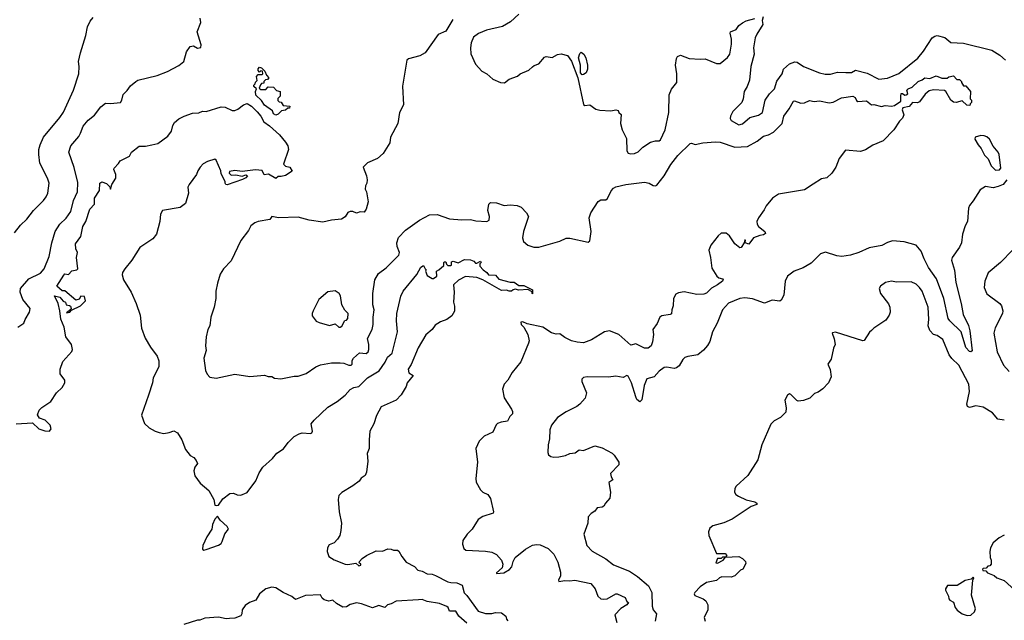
# Model space of a CAD drawing. Extents: x 1863118 to 1989590, y 394482 to 532474.
# Tile 47 of 215: x 1878462 to 1886395, y 479421 to 484262. Entities that reach past the tile are written whole.
import ezdxf

# ---------------------------------------------------------------- set-up
doc = ezdxf.new("R2010")
doc.units = 0

msp = doc.modelspace()

# ---------------------------------------------------------------- linework, layer by layer
at = {"layer": '0CON20XD'}
for points in [[(1878420.8, 482545), (1878468, 482605), (1878518.8, 482655), (1878573.8, 482725), (1878655, 482803.8), (1878676, 482835), (1878688, 482865), (1878698.8, 482945), (1878686, 482985), (1878625.7, 483105), (1878617, 483177), (1878618, 483215), (1878627.3, 483252.7), (1878654, 483315), (1878786.8, 483473.2), (1878815, 483516.2), (1878895.5, 483694.5), (1878940, 483825), (1878942, 483885), (1878936, 483925), (1878952, 483995), (1878996, 484135), (1879010, 484205), (1879030.3, 484249.7), (1879055, 484280)], [(1878446.2, 481783.8), (1878495, 481817.5), (1878506.7, 481845), (1878541.2, 481905), (1878546.2, 481935), (1878487.2, 482007.2), (1878466.5, 482065), (1878468.6, 482095), (1878537.1, 482175), (1878629.5, 482220.5), (1878658.9, 482255), (1878698.8, 482355), (1878720.4, 482465), (1878748.2, 482555), (1878786.9, 482615), (1878836, 482664), (1878873.3, 482716.7), (1878896.9, 482805), (1878928.9, 482875), (1878930.2, 482950.2), (1878900.5, 483070.5), (1878859.4, 483195), (1878874.7, 483245.3), (1878939.2, 483320.8), (1878952.5, 483347.5), (1878975, 483404), (1879015, 483452), (1879065, 483494), (1879115, 483560), (1879155, 483589.2), (1879195, 483587.5), (1879275, 483596.2), (1879285.7, 483614.3), (1879295, 483660), (1879328.3, 483691.7), (1879355, 483728.8), (1879397.5, 483765), (1879415, 483776.2), (1879568.7, 483811.3), (1879654.2, 483845.8), (1879745, 483892.5), (1879786, 483925), (1879806.1, 484003.9), (1879835, 484047.5), (1879863, 484053), (1879895, 484033.3), (1879923, 484037), (1879925, 484060), (1879891.2, 484165), (1879921.2, 484238.8), (1879916.4, 484275)], [(1882483.1, 484306.9), (1882416.1, 484243.9), (1882353, 484207), (1882222.2, 484177.8), (1882157.8, 484152.2), (1882119.4, 484120.6), (1882100, 484075), (1882094.4, 484035), (1882098.3, 483988.3), (1882134.4, 483904.4), (1882185, 483846.7), (1882225, 483826.7), (1882275, 483783.3), (1882335, 483757.5), (1882367, 483753), (1882406.4, 483783.6), (1882471.7, 483808.3), (1882494.1, 483825.9), (1882563.6, 483856.4), (1882595, 483882.5), (1882606.7, 483893.3), (1882645, 483907.5), (1882690.7, 483959.3), (1882703.6, 483966.4), (1882751.7, 483958.3), (1882795, 483982.5), (1882825, 483987.5), (1882875, 483973.3), (1882907.9, 483927.9), (1882958.8, 483795), (1883005, 483580), (1883015, 483570), (1883055, 483577.5), (1883105, 483540), (1883135, 483532.5), (1883225, 483526.7), (1883266.4, 483536.4), (1883285, 483530), (1883290, 483515), (1883307, 483497), (1883303.3, 483425), (1883316.7, 483375), (1883351.2, 483305), (1883352.5, 483205), (1883365, 483187.5), (1883385, 483180), (1883416.4, 483183.6), (1883445, 483196.7), (1883483.9, 483236.1), (1883544.1, 483275.9), (1883585, 483286.2), (1883615, 483286.7), (1883625, 483293.3), (1883661.8, 483375), (1883691.8, 483515), (1883695.7, 483655.7), (1883715, 483703.8), (1883755.6, 483755), (1883756.2, 483825), (1883746.5, 483895), (1883755, 483950), (1883763.3, 483965), (1883785, 483975.7), (1883855, 483950.5), (1883945, 483943.8), (1883985, 483948.1), (1884075, 483908.5), (1884105, 483908.1), (1884165, 483957.8), (1884182.3, 483985), (1884197.3, 484065), (1884196.5, 484105), (1884186, 484154), (1884190, 484165), (1884235, 484182.5), (1884255.7, 484215), (1884285, 484237.8), (1884315.5, 484254.5), (1884385, 484272.5)], [(1884453.3, 484285), (1884444.2, 484255.8), (1884448.8, 484225), (1884400.6, 484145), (1884388.9, 484115), (1884375.6, 484035), (1884378.5, 483985), (1884353.7, 483886.3), (1884341.9, 483775), (1884324.4, 483725), (1884298.9, 483685), (1884291.9, 483625), (1884280.6, 483595), (1884208.3, 483521.7), (1884188.5, 483485), (1884186.9, 483465), (1884195, 483449.2), (1884255, 483414.5), (1884285, 483424.4), (1884345, 483473.5), (1884415, 483493.5), (1884446.2, 483513.8), (1884468.1, 483615), (1884502.9, 483665), (1884543.1, 483705), (1884563, 483767), (1884604.2, 483825), (1884616.7, 483865), (1884663.2, 483906.8), (1884708.3, 483921.7), (1884725, 483920.6), (1884776.7, 483885), (1884905, 483833.1), (1884952.2, 483822.2), (1884995, 483822.9), (1885050.4, 483839.6), (1885117.9, 483837.9), (1885165, 483837.8), (1885195, 483856.4), (1885290.6, 483830.6), (1885385, 483784.4), (1885455, 483790), (1885545, 483830), (1885698, 483952), (1885745, 484007.5), (1885814.8, 484115.2), (1885835, 484130.4), (1885855, 484134.7), (1885915, 484119.2), (1885965, 484078.6), (1886065, 484072.5), (1886295, 484015.6), (1886357.7, 483977.7), (1886405, 483935.7)], [(1881952.5, 484265), (1881895, 484168.8), (1881835, 484143.3), (1881728.8, 483995), (1881685, 483971.4), (1881595, 483945.8), (1881582, 483935), (1881546.8, 483726.8), (1881554.5, 483575.5), (1881523.5, 483515), (1881509.4, 483425), (1881450.8, 483315), (1881445, 483270), (1881391.2, 483185), (1881345, 483144), (1881265, 483108.8), (1881230, 483075), (1881256.7, 483005), (1881261.7, 482971.7)], [(1882995, 483817.5), (1882980, 483835), (1882980, 483895), (1882964, 483955), (1882975, 483990), (1882985, 484000), (1883007.5, 483985), (1883022.5, 483955), (1883036.7, 483895), (1883036.7, 483865), (1883026.2, 483833.8), (1883005, 483820), (1882995, 483817.5)], [(1880525, 483494), (1880506.7, 483505), (1880498.3, 483528.3), (1880435, 483573.3), (1880410, 483610), (1880363.8, 483655), (1880362.5, 483685), (1880370, 483705), (1880350, 483725), (1880350, 483735), (1880360, 483745), (1880361.7, 483758.3), (1880377, 483773), (1880370, 483805), (1880385, 483820), (1880415, 483820), (1880420, 483825), (1880418.3, 483848.3), (1880405, 483850), (1880395, 483840), (1880383, 483853), (1880383, 483867), (1880395, 483880), (1880410, 483875), (1880438.3, 483848.3), (1880450, 483815), (1880470, 483795), (1880458.3, 483781.7), (1880441.7, 483778.3), (1880430, 483765), (1880428.3, 483751.7), (1880411.7, 483748.3), (1880401.7, 483738.3), (1880391.7, 483711.7), (1880405, 483700), (1880445, 483700), (1880465, 483720), (1880508.3, 483718.3), (1880531.7, 483691.7), (1880560, 483685), (1880560, 483645), (1880541.7, 483628.3), (1880541.7, 483611.7), (1880551.7, 483601.7), (1880568.3, 483598.3), (1880585, 483570), (1880640, 483565), (1880635, 483550), (1880621.7, 483548.3), (1880605, 483532.5), (1880571.7, 483528.3), (1880545, 483500), (1880525, 483494)], [(1881261.7, 482971.7), (1881258.8, 482945), (1881247.3, 482922.7), (1881246.2, 482896.2), (1881256.7, 482875), (1881268.8, 482795), (1881253.8, 482735), (1881237.7, 482712.3), (1881206.4, 482713.6), (1881175, 482702), (1881145.7, 482715.7), (1881124, 482716), (1881105, 482707.5), (1881085, 482672.5), (1881055.9, 482654.1), (1880975, 482645.8), (1880905, 482630), (1880795, 482645.7), (1880705, 482670.9), (1880546.4, 482666.4), (1880495, 482677.5), (1880477.3, 482652.7), (1880384.4, 482635.6), (1880356.7, 482625), (1880325, 482600), (1880306.4, 482563.6), (1880245, 482482), (1880165, 482318.8), (1880105.7, 482254.3), (1880077.3, 482212.7), (1880055, 482140), (1880043.9, 482073.9), (1880043.8, 482015), (1880030, 481945), (1880002.5, 481865), (1879993.8, 481795), (1879979.2, 481765), (1879965.8, 481705), (1879960.6, 481635), (1879964.2, 481595), (1879946.2, 481535), (1879960, 481435), (1879973.3, 481405), (1879995, 481380), (1880046.1, 481373.9), (1880195, 481406.7), (1880316.4, 481386.4), (1880435, 481398), (1880465, 481386.7), (1880495, 481386), (1880515, 481373.8), (1880565, 481368.8), (1880675, 481388.8), (1880705, 481388.8), (1880769.5, 481410.5), (1880848.8, 481465), (1880885, 481480), (1880975, 481495.6), (1881044.4, 481495.6), (1881075, 481493.3), (1881115, 481476.9), (1881132.9, 481477.1), (1881140, 481485), (1881141.8, 481515), (1881152.1, 481535), (1881201.4, 481578.6), (1881255, 481572.9), (1881268.6, 481585), (1881274.4, 481605), (1881274.5, 481645), (1881265, 481692.5), (1881301.1, 481765), (1881310.4, 481805), (1881309.6, 481865), (1881317.7, 481925), (1881308.8, 481965), (1881308.5, 482055), (1881323.1, 482165), (1881352.4, 482217.6), (1881415, 482262), (1881518, 482365), (1881521.9, 482385), (1881503.8, 482433.8), (1881500.4, 482465), (1881513.7, 482506.3), (1881570.5, 482565), (1881682.7, 482647.3), (1881765, 482688.9), (1881825, 482691.4), (1881925, 482657.8), (1882025, 482648.6), (1882095, 482652.9), (1882137.7, 482642.3), (1882225, 482636), (1882244.1, 482645.9), (1882248.1, 482675), (1882234.3, 482725.7), (1882241.2, 482775), (1882255, 482788.8), (1882305, 482787.5), (1882365, 482765.7), (1882415, 482770.6), (1882470, 482765), (1882501.4, 482751.4), (1882545.8, 482705), (1882562, 482675), (1882520.8, 482555), (1882512.9, 482505), (1882522.5, 482475), (1882555, 482445.7), (1882605, 482430), (1882645, 482429.2), (1882815, 482478), (1882865, 482501.2), (1882895, 482502), (1883041.7, 482468.3), (1883055, 482480), (1883065.7, 482554.3), (1883051.4, 482665), (1883064, 482705), (1883121.9, 482798.1), (1883145, 482810), (1883185, 482811.2), (1883198.1, 482821.9), (1883226.4, 482883.6), (1883246.2, 482905), (1883265, 482914.2), (1883345, 482932.9), (1883495, 482954.2), (1883534.3, 482944.3), (1883565, 482926), (1883585, 482924), (1883595, 482930), (1883655, 483002.9), (1883707.8, 483095), (1883765, 483167.5), (1883865, 483264), (1883875, 483266), (1883905, 483255.5), (1883965, 483271.2), (1884069.1, 483279.1), (1884105, 483274.4), (1884225, 483234.4), (1884325, 483239.2), (1884405, 483284.3), (1884455, 483324.4), (1884495, 483335.6), (1884535, 483355.6), (1884606.2, 483425), (1884618.1, 483485), (1884661.8, 483545), (1884696.1, 483606.1), (1884705, 483608), (1884755, 483589.2), (1884785, 483592.5), (1884825, 483610), (1884863.6, 483603.6), (1884905, 483608.1), (1884985, 483592.9), (1885015, 483598.9), (1885082.8, 483632.8), (1885175, 483646.5), (1885194.2, 483635), (1885205, 483610), (1885215, 483604), (1885285, 483609.2), (1885325, 483576.2), (1885345, 483578), (1885405, 483563.3), (1885435, 483570), (1885485, 483565.8), (1885509.1, 483570.9), (1885562.5, 483605), (1885560, 483645), (1885565, 483666.7), (1885575, 483667.5), (1885594.3, 483654.3), (1885605, 483655.8), (1885616.9, 483665), (1885610.8, 483695), (1885620, 483705), (1885652.6, 483717.4), (1885700, 483765), (1885733.3, 483776.7), (1885755, 483792.5), (1885795, 483788.8), (1885845, 483808.8), (1885890.7, 483790.7), (1885935, 483790), (1885948.3, 483801.7), (1885985, 483810), (1886011.7, 483781.7), (1886035, 483780), (1886050, 483765), (1886050, 483755), (1886065, 483730), (1886085, 483730), (1886122.5, 483685), (1886120, 483625), (1886130, 483615), (1886130, 483595), (1886120, 483585), (1886118.3, 483571.7), (1886093, 483573), (1886055, 483607.5), (1886006.1, 483593.9), (1885985, 483596.7), (1885963.3, 483615), (1885923.8, 483683.8), (1885911.7, 483691.7), (1885825, 483698.1), (1885790.3, 483689.7), (1885756.9, 483663.1), (1885710.9, 483599.1), (1885695, 483593.3), (1885654.4, 483595.6), (1885627.3, 483562.7), (1885578.3, 483551.7), (1885571.9, 483535), (1885585.5, 483495), (1885575, 483469.2), (1885549.4, 483445), (1885505.7, 483375), (1885419.2, 483285), (1885335, 483251.2), (1885275.7, 483214.3), (1885235, 483199.2), (1885115, 483210), (1885065.6, 483144.4), (1885038.5, 483075), (1885005.2, 483024.8), (1884965, 482987.3), (1884920.9, 482979.1), (1884855, 482935.6), (1884785, 482891.1), (1884575, 482857.5), (1884526.2, 482825), (1884475, 482762), (1884460.2, 482729.8), (1884414.5, 482665.5), (1884402, 482635), (1884402.5, 482615), (1884415, 482596.2), (1884466, 482555), (1884469.7, 482540.3), (1884455, 482528.6), (1884425, 482523.8), (1884375, 482503.8), (1884335.6, 482454.4), (1884307.5, 482465), (1884310, 482485), (1884305, 482487.5), (1884300, 482465), (1884275, 482427.5), (1884265, 482422.5), (1884224, 482455), (1884180.3, 482520.3), (1884155, 482542.5), (1884115, 482541.4), (1884088.8, 482521.2), (1884029.4, 482445), (1884013.1, 482405), (1884028.1, 482345), (1884038.7, 482258.7), (1884080, 482195), (1884095, 482182.5), (1884124.4, 482174.4), (1884129.4, 482165), (1884125.3, 482154.7), (1884084.7, 482125.3), (1884035, 482097.8), (1883995, 482059.2), (1883975, 482050), (1883918.6, 482048.6), (1883815, 482070), (1883768.9, 482061.1), (1883749.8, 482050.2), (1883731.1, 482015), (1883727.5, 481955), (1883715.7, 481925), (1883715, 481892.5), (1883704, 481886), (1883635, 481875.6), (1883620, 481865), (1883598, 481815), (1883562, 481765), (1883569.2, 481725), (1883560.6, 481665), (1883549.4, 481635), (1883525, 481615.5), (1883495, 481615.5), (1883425, 481650), (1883385, 481640), (1883290, 481725), (1883215, 481753.8), (1883173.3, 481746.7), (1883069.1, 481680.9), (1883005, 481658.5), (1882955, 481662.1), (1882908.8, 481675), (1882855, 481700), (1882815, 481730), (1882785, 481727.5), (1882748.1, 481738.1), (1882677.5, 481785), (1882551.7, 481811.7), (1882515, 481827.1), (1882500, 481825), (1882503.3, 481805), (1882523.6, 481783.6), (1882557.5, 481725), (1882566.7, 481675), (1882562.5, 481655), (1882498.8, 481505), (1882430.6, 481419.4), (1882395, 481356.7), (1882365.7, 481324.3), (1882352.5, 481285), (1882365.7, 481215.7), (1882425, 481123.3), (1882434, 481105), (1882433.3, 481085), (1882412.5, 481065), (1882393, 481027), (1882340.7, 481019.3), (1882311.7, 481008.3), (1882301.7, 480998.3), (1882273, 480937), (1882203.6, 480906.4), (1882163.9, 480866.1), (1882136.7, 480805), (1882150, 480695), (1882136.4, 480563.6), (1882141.2, 480535), (1882175, 480472.5), (1882193.9, 480453.9), (1882235, 480436.7), (1882256, 480404), (1882280, 480295), (1882276.7, 480285), (1882195, 480259.2), (1882155.7, 480234.3), (1882107.5, 480155), (1882066.2, 480115), (1882033.3, 480065), (1882030, 480035), (1882040.7, 480000.7), (1882057, 479987), (1882215, 479978.1), (1882265, 479970), (1882305, 479952), (1882345, 479906.7), (1882355.8, 479875), (1882348.8, 479845), (1882302.5, 479805), (1882305, 479800), (1882362.5, 479805), (1882409.4, 479830.6), (1882428, 479852), (1882438.2, 479895), (1882455, 479926.7), (1882536.4, 479995), (1882595, 480028.2), (1882625, 480033.1), (1882655, 480029.6), (1882719.5, 479999.5), (1882765.5, 479955), (1882799.1, 479889.1), (1882819.7, 479810.3), (1882819.9, 479780.1), (1882804.3, 479745), (1882805, 479733.8), (1882855, 479742.9), (1882895, 479739.2), (1882935, 479744.2), (1883065, 479719.5), (1883099.2, 479675), (1883120.8, 479615), (1883145, 479595.7), (1883165, 479590.6), (1883195, 479593.3), (1883265, 479633.8), (1883275, 479634.1), (1883340, 479605), (1883355, 479573.8), (1883366.2, 479565), (1883352.5, 479545), (1883305, 479515.5), (1883256.7, 479465), (1883272.9, 479405)], [(1878434.4, 481005.6), (1878565, 481013.3), (1878617.5, 480965), (1878665, 480948), (1878703.9, 480946.1), (1878716.2, 480965), (1878708, 480995), (1878666.7, 481035), (1878621.7, 481051.7), (1878606.4, 481076.4), (1878618.8, 481115), (1878642.1, 481137.9), (1878713.8, 481185), (1878760, 481255), (1878805, 481297.5), (1878826.2, 481335), (1878826.1, 481356.1), (1878788.3, 481408.3), (1878789.2, 481445), (1878811.3, 481508.7), (1878882.3, 481587.7), (1878888.8, 481605), (1878880, 481645), (1878834.2, 481705), (1878820.8, 481785), (1878795, 481847.5), (1878787, 481917), (1878772.2, 481975), (1878742.3, 482037.7), (1878785.7, 482025.7), (1878813.6, 481993.6), (1878832.5, 481985), (1878837.5, 481965), (1878865, 481960), (1878872.3, 481952.3), (1878877.5, 481935), (1878873.9, 481926.1), (1878840, 481900), (1878867.5, 481905), (1878880, 481920), (1878952.5, 481957.5), (1878993.3, 481996.7), (1878985, 482031.2), (1878955, 482033.3), (1878941.3, 482008.7), (1878915, 482002.9), (1878826.4, 482076.4), (1878805, 482077.5), (1878762.5, 482115), (1878817, 482203), (1878826.4, 482213.6), (1878855, 482208), (1878883, 482237), (1878922.9, 482247.1), (1878930.8, 482255), (1878919.4, 482345), (1878928.5, 482385), (1878915.6, 482415.6), (1878912.9, 482455), (1878954.5, 482515), (1878971.6, 482595), (1878995.4, 482635), (1879027.3, 482735), (1879064.5, 482775), (1879064.7, 482825.2), (1879106.7, 482885), (1879108, 482945), (1879125, 482954.3), (1879161.4, 482941.4), (1879190, 482915), (1879195, 482897.5), (1879204.3, 482935), (1879237.1, 482985), (1879237.8, 483015), (1879220.8, 483055), (1879222.5, 483065), (1879257.9, 483102.1), (1879271.2, 483125), (1879346.2, 483163.8), (1879364.2, 483195), (1879425, 483243.8), (1879475, 483243.3), (1879526.1, 483253.9), (1879575, 483265.8), (1879656.2, 483323.8), (1879685.4, 483364.6), (1879695, 483410), (1879708.6, 483435), (1879745, 483464), (1879787.5, 483485), (1879855, 483510), (1879905, 483511.4), (1879935, 483525.5), (1879965, 483522), (1880085, 483560.6), (1880118.3, 483558.3), (1880175, 483530.8), (1880195, 483529.2), (1880219.4, 483540.6), (1880265, 483576.7), (1880295, 483586.2), (1880328.8, 483565), (1880375, 483518.8), (1880405.7, 483485), (1880430, 483440), (1880475, 483407.1), (1880555, 483334), (1880605, 483274), (1880621.4, 483245), (1880627.1, 483215), (1880588.3, 483098.3), (1880603, 483083), (1880640, 483075), (1880657.5, 483042.5), (1880605, 483007.5), (1880568.3, 482998.3), (1880545, 482997.5), (1880525, 482983.3), (1880466.4, 483016.4), (1880433, 483013), (1880415, 483047.5), (1880363.3, 483053.3), (1880255, 483040), (1880197, 483047), (1880151.7, 483038.3), (1880150, 483025), (1880165, 483010), (1880205, 483012.5), (1880255, 483002.5), (1880285, 483012.5), (1880297, 483003), (1880285, 482987.5), (1880257.5, 482975), (1880135, 482931.2), (1880123.3, 482935), (1880117.5, 482945), (1880117.5, 482957.5), (1880085, 483020), (1880082.5, 483045), (1880045, 483130), (1880035, 483137.5), (1879975, 483118.8), (1879939.5, 483100.5), (1879916.7, 483075), (1879896.4, 483043.6), (1879886.1, 483013.9), (1879827.5, 482935), (1879817, 482913), (1879822.5, 482865), (1879798.3, 482781.7), (1879755, 482748.8), (1879612.5, 482725), (1879596.7, 482695), (1879591.2, 482635), (1879563.8, 482535), (1879535, 482496.7), (1879455, 482443.3), (1879430, 482425), (1879365.8, 482324.2), (1879310, 482255), (1879291.2, 482225), (1879288, 482205), (1879298.6, 482165), (1879360, 482065), (1879400.8, 481975), (1879432, 481882), (1879443.5, 481775), (1879474.5, 481695), (1879515, 481623.3), (1879570.7, 481550.7), (1879583, 481513), (1879582.5, 481465), (1879537.5, 481375), (1879531.8, 481335), (1879501.1, 481235), (1879444, 481075), (1879467.9, 481007.9), (1879505, 480972.5), (1879553.3, 480945), (1879585, 480935.6), (1879625, 480927.1), (1879665.6, 480934.4), (1879705, 480948), (1879735, 480932), (1879768.6, 480875), (1879799.4, 480799.4), (1879835, 480750), (1879865, 480733.8), (1879885, 480710), (1879896, 480685), (1879874.2, 480655), (1879864.3, 480625), (1879874.2, 480585), (1879915.8, 480525.8), (1879986.8, 480466.8), (1880026.7, 480395), (1880035, 480350), (1880045, 480347.5), (1880065, 480350), (1880098.3, 480401.7), (1880155, 480443.3), (1880185, 480447.5), (1880215, 480433.8), (1880245, 480430), (1880295, 480450.8), (1880363.6, 480546.4), (1880390.5, 480609.5), (1880421.5, 480655), (1880500, 480725), (1880535, 480768.8), (1880587.6, 480802.4), (1880625.8, 480855), (1880675, 480902), (1880713.3, 480925), (1880738.3, 480931.7), (1880805, 480927.5), (1880817, 480933), (1880820.8, 480945), (1880811.2, 481005), (1880835.8, 481034.2), (1880945, 481138.8), (1881021.2, 481185), (1881085, 481236.5), (1881125, 481281.5), (1881155, 481298.9), (1881195, 481306.7), (1881265, 481376.7), (1881357.4, 481432.6), (1881407, 481503), (1881425, 481542), (1881462.9, 481575), (1881505.7, 481745.7), (1881497.8, 481835), (1881500.5, 481895), (1881531.8, 482035), (1881552.5, 482075), (1881661.2, 482208.8), (1881695, 482267.5), (1881715, 482280), (1881730, 482255)], [(1886325, 483050), (1886355, 483052.5), (1886366.7, 483065), (1886354.3, 483175), (1886345, 483196), (1886303.8, 483243.8), (1886275, 483300), (1886255, 483319.2), (1886232.5, 483327.5), (1886205, 483328), (1886160, 483315), (1886158.3, 483298.3), (1886183, 483253), (1886207.5, 483225), (1886235, 483170), (1886265, 483140), (1886290, 483085), (1886325, 483050)], [(1886415, 482972.5), (1886386.1, 482933.9), (1886345, 482916.7), (1886305, 482907.5), (1886243, 482917), (1886200, 482890), (1886145, 482802.5), (1886113.9, 482766.1), (1886106.4, 482743.6), (1886098, 482635), (1886079.1, 482600.9), (1886058.6, 482535), (1886051.1, 482465), (1886035, 482428), (1885974.5, 482345.5), (1885970, 482325), (1885993, 482243), (1886004.4, 482145), (1886047.5, 481975), (1886062.5, 481885), (1886106.5, 481796.5), (1886117.1, 481755), (1886135.8, 481594.2), (1886125, 481586), (1886115, 481587.1), (1886085, 481621.4), (1886047, 481747), (1885955, 481834.6), (1885941.5, 481855), (1885907.2, 482015), (1885847.5, 482175), (1885784.8, 482264.8), (1885748, 482335), (1885725, 482398), (1885685.5, 482445.5), (1885588.9, 482471.1), (1885495, 482480), (1885455, 482467.1), (1885408.5, 482441.5), (1885305, 482422.5), (1885224, 482385), (1885155, 482363.8), (1885085, 482354.6), (1885045, 482357.9), (1884955, 482390), (1884913.8, 482375), (1884838.8, 482301.2), (1884775, 482263.3), (1884701.2, 482235), (1884649.2, 482195), (1884630, 482155), (1884618.8, 482041.2), (1884598.3, 482001.7), (1884586.4, 481993.6), (1884525, 482000.8), (1884462.3, 481977.7), (1884365, 482013.1), (1884305, 482019.4), (1884265, 482014.4), (1884171.9, 481978.1), (1884125, 481923.8), (1884082.7, 481817.3), (1884045, 481747.5), (1884022.6, 481667.4), (1884004.5, 481635.5), (1883971.5, 481598.5), (1883925, 481562), (1883845, 481548.8), (1883821.2, 481538.8), (1883805, 481523.3), (1883775, 481473.8), (1883755, 481456.7), (1883735, 481450), (1883675, 481462), (1883655, 481460), (1883615, 481430.8), (1883575, 481382.9), (1883515, 481366.9), (1883492.7, 481315), (1883475, 481197.5), (1883458.3, 481181.7), (1883435, 481201.4), (1883425, 481222.5), (1883392.1, 481335), (1883365, 481390), (1883355, 481393.8), (1883325, 481378.8), (1883265, 481388), (1883205, 481380.8), (1883035, 481383.3), (1883005, 481377.5), (1882992.5, 481365), (1882992.5, 481345), (1883030, 481255), (1883019.2, 481210.8), (1882975.9, 481164.1), (1882950, 481145), (1882865, 481102.5), (1882795, 481056.7), (1882748, 480995), (1882732.7, 480957.3), (1882730.8, 480885), (1882718.8, 480835), (1882716.2, 480775), (1882723.3, 480755), (1882742.3, 480742.3), (1882765, 480736.7), (1882805, 480738), (1882860.3, 480749.7), (1882895, 480766), (1882937.7, 480772.3), (1882970, 480795), (1883005, 480790), (1883095, 480827.5), (1883155, 480812.5), (1883235, 480770), (1883253, 480753), (1883290, 480695), (1883290, 480675), (1883222.5, 480605), (1883227.5, 480577.5), (1883240, 480555), (1883208.3, 480531.7), (1883222.5, 480455), (1883217.5, 480405), (1883182.5, 480365), (1883169.3, 480340.7), (1883155, 480332.5), (1883115, 480327.5), (1883095, 480300), (1883067, 480283), (1883042.5, 480255), (1883040, 480205), (1883007.5, 480115), (1883031.2, 480025), (1883075, 479978.8), (1883185, 479915.7), (1883247.5, 479867.5), (1883375, 479817.5), (1883438.8, 479775), (1883528.1, 479698.1), (1883555.3, 479645.3), (1883557.1, 479535), (1883566, 479505), (1883592, 479475), (1883582.2, 479415)], [(1886463.6, 482406.4), (1886365, 482306), (1886265, 482221.2), (1886236.9, 482155), (1886233.3, 482105), (1886253.9, 482053.9), (1886359.2, 481975), (1886371.4, 481955), (1886382.9, 481915), (1886381.4, 481895), (1886320.9, 481779.1), (1886310.5, 481735), (1886337.8, 481585), (1886387.1, 481477.1), (1886435, 481425.6)], [(1881730, 482255), (1881737, 482247), (1881732.5, 482235), (1881745, 482200), (1881785, 482177.5), (1881795, 482177.5), (1881822.5, 482195), (1881820, 482235), (1881840, 482245), (1881880, 482280), (1881880, 482305), (1881885, 482310), (1881895, 482310), (1881901.7, 482291.7), (1881912.5, 482282.5), (1881935, 482282.5), (1881940, 482285), (1881940, 482310), (1881955, 482317.5), (1881995, 482302.5), (1882045, 482330), (1882095, 482326.2), (1882120, 482315), (1882135, 482300), (1882145, 482300), (1882175, 482317.5), (1882180, 482305), (1882170, 482295), (1882170, 482275), (1882197.5, 482245), (1882225.9, 482225.9), (1882240, 482205), (1882295, 482202.5), (1882322.3, 482172.3), (1882415, 482146.7), (1882445, 482146.7), (1882485, 482120), (1882525, 482120), (1882592.5, 482085), (1882595, 482052.5), (1882590, 482055), (1882590, 482070), (1882557.5, 482087.5), (1882485, 482082.5), (1882455, 482090), (1882437.5, 482085), (1882425, 482073.3), (1882405, 482073.3), (1882385, 482083.3), (1882345, 482080), (1882192.5, 482165), (1882145, 482184), (1882055, 482192.9), (1881997.7, 482162.3), (1881956.7, 482125), (1881963.1, 482065), (1881958.6, 481985), (1881964.4, 481954.4), (1881965.6, 481914.4), (1881945, 481875.8), (1881905, 481846.5), (1881852.5, 481827.5), (1881810, 481800), (1881784.4, 481765), (1881735, 481721.4), (1881672.4, 481617.6), (1881615.5, 481484.5), (1881591.2, 481445), (1881597.8, 481415), (1881632.5, 481395), (1881583.8, 481335), (1881576.2, 481305), (1881535, 481237.5), (1881495, 481196.2), (1881375, 481142.5), (1881338, 481072), (1881316.9, 481005), (1881284.5, 480945), (1881277.5, 480875), (1881279.2, 480805), (1881260.8, 480765), (1881266.7, 480705), (1881255.6, 480615), (1881245, 480590), (1881212.9, 480567.1), (1881197.8, 480542.2), (1881145.8, 480505), (1881057.8, 480452.2), (1881033.5, 480426.5), (1881029.4, 480395), (1881037.3, 480295), (1881055.4, 480205), (1881050, 480145), (1881041.5, 480105), (1881024, 480076), (1880995, 480046.9), (1880955, 480028.8), (1880943.2, 480006.8), (1880940.8, 479975), (1880953.8, 479935), (1880995, 479910), (1881085, 479874.2), (1881105, 479870.8), (1881171.2, 479881.2), (1881195, 479860), (1881210, 479865), (1881210, 479875), (1881197.5, 479885), (1881198.8, 479895), (1881220.4, 479919.6), (1881256.2, 479943.8), (1881335, 479981.1), (1881385, 479977.5), (1881427.3, 479997.3), (1881456.2, 479996.2), (1881475, 479986.7), (1881505, 479988), (1881517.6, 479977.6), (1881540, 479935), (1881575, 479891.4), (1881643.8, 479855), (1881671.2, 479825), (1881705, 479817.5), (1881745, 479796.5), (1881785, 479792.9), (1881812.7, 479782.7), (1881912.4, 479732.4), (1881935.3, 479725.3), (1881985, 479724.5), (1882028, 479705), (1882042.8, 479642.8), (1882065, 479620.8), (1882155, 479494.4), (1882215, 479475.4), (1882265, 479475.5), (1882295, 479484.2), (1882345, 479482.5), (1882380, 479455), (1882385, 479430), (1882395, 479417.5)], [(1886395, 481035.8), (1886341.7, 481041.7), (1886300, 481095), (1886225, 481139.4), (1886165, 481151.1), (1886115, 481137.5), (1886098.8, 481145), (1886093.2, 481163.2), (1886114.6, 481265), (1886109.6, 481325), (1886028.1, 481478.1), (1885972.3, 481532.3), (1885951.4, 481561.4), (1885899.2, 481685), (1885855, 481718), (1885825, 481723.8), (1885795, 481756.7), (1885782.5, 481795), (1885786.7, 481845), (1885782.2, 481945), (1885733.3, 482075), (1885712.9, 482105), (1885685, 482130.8), (1885645, 482149.2), (1885525, 482148), (1885485, 482156), (1885437.5, 482145), (1885396.2, 482115), (1885386.7, 482095), (1885396.1, 482056.1), (1885462.7, 481972.7), (1885472.5, 481945), (1885475.6, 481904.4), (1885468.3, 481881.7), (1885439.7, 481840.3), (1885345, 481776.2), (1885325, 481756.7), (1885310, 481745), (1885265, 481677.5), (1885255, 481673.8), (1885035, 481743.3), (1885010.7, 481739.3), (1885007.5, 481735), (1885025, 481690), (1885032.5, 481645), (1885017.5, 481615), (1885000, 481525), (1884972.5, 481485), (1884991.7, 481441.7), (1884998.8, 481385), (1884978.8, 481335), (1884931.7, 481288.3), (1884895, 481260), (1884865, 481248.8), (1884827.6, 481212.4), (1884777, 481193), (1884735, 481186.7), (1884722.3, 481192.3), (1884675, 481242.5), (1884665, 481247.5), (1884647.5, 481235), (1884627.5, 481195), (1884636.4, 481133.6), (1884635, 481100), (1884593, 481057), (1884541.7, 481028.3), (1884515, 481003.3), (1884441.2, 480835), (1884408, 480715), (1884327.5, 480587.5), (1884235, 480503.3), (1884223.8, 480485), (1884220, 480455), (1884232.5, 480435), (1884252.3, 480422.3), (1884315, 480393.3), (1884385, 480377.5), (1884400, 480365), (1884400, 480355), (1884355, 480337.5), (1884202.4, 480237.6), (1884135, 480207.5), (1884047.9, 480182.1), (1884023.8, 480165), (1884011.2, 480135), (1884014, 480105), (1884075, 479960), (1884145, 479960), (1884160, 479945), (1884150, 479930), (1884125, 479930), (1884115, 479920), (1884085, 479920), (1884070, 479885), (1884085, 479882.5), (1884130, 479905), (1884150, 479930), (1884255, 479936.7), (1884285, 479920), (1884310, 479895), (1884311.7, 479878.3), (1884287.5, 479835), (1884270, 479825), (1884225, 479780), (1884195, 479770), (1884118.3, 479771.7), (1884100, 479765), (1884075, 479742.5), (1883995, 479727.5), (1883945, 479692.5), (1883902.5, 479645), (1883897.5, 479635), (1883901.7, 479621.7), (1883970, 479595), (1883989.3, 479579.3), (1884007.5, 479545), (1884007.5, 479505), (1883976.7, 479445), (1883984.2, 479414.2)], [(1881045, 481783.8), (1881057.3, 481792.7), (1881081.7, 481838.3), (1881095, 481840), (1881107, 481853), (1881107.5, 481895), (1881081.7, 481921.7), (1881056.7, 481965), (1881046.1, 482036.1), (1881037.5, 482055), (1881005, 482076.7), (1880945, 482068.8), (1880872.4, 482007.6), (1880825.8, 481915), (1880818.8, 481895), (1880820, 481875), (1880852.3, 481832.3), (1880875, 481821.2), (1880958.3, 481798.3), (1881005, 481810), (1881034.3, 481784.3), (1881045, 481783.8)], [(1879945, 479988), (1879965, 479991.9), (1880065, 480027.8), (1880085, 480041.5), (1880095, 480056), (1880115, 480118), (1880143.8, 480155), (1880135, 480178.8), (1880078.3, 480228.3), (1880055, 480260), (1880035, 480237.5), (1880016.2, 480195), (1880009.2, 480155), (1879970, 480095), (1879938.9, 480025), (1879936.2, 479995), (1879945, 479988)], [(1886395, 480107.5), (1886353.9, 480086.1), (1886303.8, 480046.2), (1886283.8, 480005), (1886277.5, 479975), (1886281.7, 479928.3), (1886290, 479905), (1886290, 479875), (1886278.3, 479861.7), (1886261.7, 479858.3), (1886248.3, 479841.7), (1886225, 479840), (1886220, 479835), (1886221.7, 479821.7), (1886245, 479820), (1886260, 479805), (1886312.7, 479782.7), (1886333.8, 479765), (1886393.2, 479743.2), (1886480, 479665)], [(1886095, 479461.4), (1886125, 479464.2), (1886155, 479490), (1886162, 479515), (1886130.6, 479625), (1886140, 479745), (1886150, 479765), (1886145, 479770), (1886127.5, 479752.5), (1886078.3, 479741.7), (1886015, 479702.5), (1885938.3, 479701.7), (1885920, 479675), (1885920, 479665), (1885946.4, 479616.4), (1885947.5, 479595), (1885955, 479583.3), (1885985, 479567.5), (1885998, 479525), (1886015, 479503.8), (1886055, 479472.5), (1886095, 479461.4)], [(1882065, 479398.8), (1882000, 479455), (1881975.4, 479495.4), (1881923.9, 479493.9), (1881914.2, 479525), (1881902.4, 479532.4), (1881845, 479556.5), (1881744.4, 479574.4), (1881705, 479588.1), (1881675, 479587.3), (1881495, 479576.5), (1881455, 479553.3), (1881425, 479545.8), (1881405, 479526), (1881355, 479540.8), (1881305, 479523.1), (1881215.5, 479555.5), (1881175, 479563.1), (1881125, 479548.6), (1881095, 479531.1), (1881065, 479527.8), (1881015, 479556), (1880985, 479582.9), (1880953.2, 479576.8), (1880915, 479587.8), (1880900.2, 479600.2), (1880885, 479626.9), (1880765, 479622.5), (1880685, 479588.8), (1880655, 479613.8), (1880583.8, 479645), (1880525, 479682.5), (1880495, 479689.2), (1880445, 479676), (1880395.8, 479634.2), (1880363.8, 479585), (1880315, 479565.8), (1880279.1, 479540.9), (1880255.7, 479505), (1880253.3, 479475), (1880245, 479458.6), (1880195, 479438), (1880154, 479436), (1880125, 479434.7), (1880065, 479446.6), (1879955, 479440), (1879915, 479422), (1879895, 479423.3), (1879785, 479387.1)]]:
    msp.add_lwpolyline(points, dxfattribs=at)

doc.saveas('drawing.dxf')
